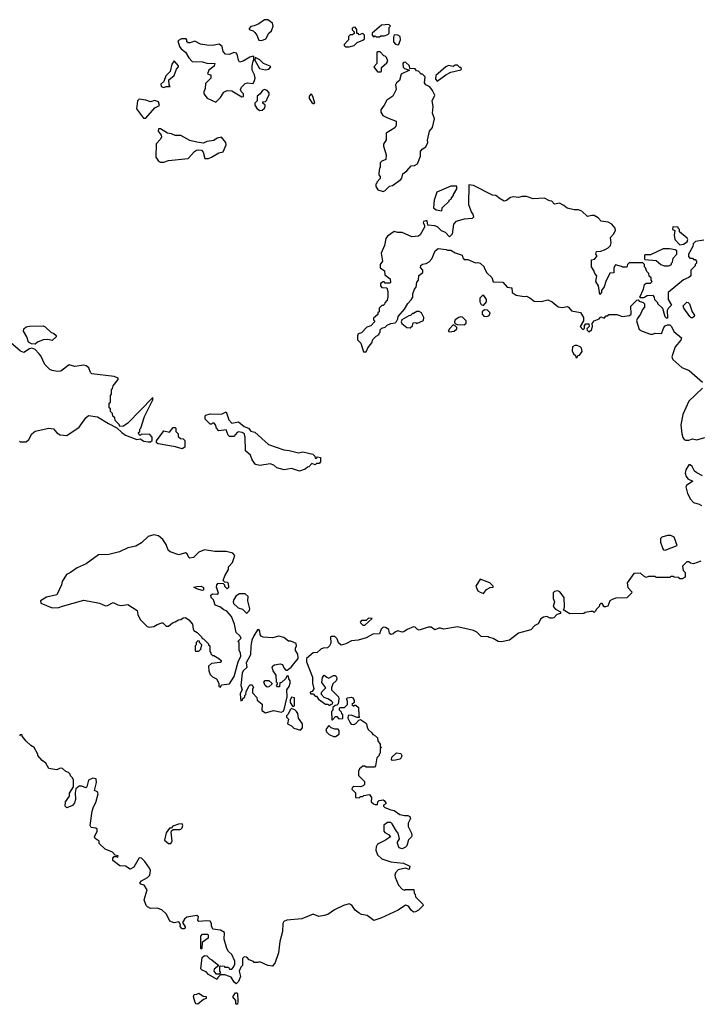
# Model space of a CAD drawing. Extents: x 2106670 to 2323771, y 35271 to 224896.
# Tile 184 of 256: x 2239177 to 2245196, y 86110 to 94833. Entities that reach past the tile are written whole.
import ezdxf

# ---------------------------------------------------------------- set-up
doc = ezdxf.new("R2010")
doc.units = 0

msp = doc.modelspace()

# ---------------------------------------------------------------- linework, layer by layer
at = {"layer": '0CON20XD'}
for points in [[(2241315, 94647.8), (2241335, 94654.4), (2241357.5, 94665), (2241385, 94712.5), (2241406.7, 94735), (2241423.3, 94775), (2241415, 94802.5), (2241375, 94833.3), (2241345, 94833.3), (2241293.6, 94796.4), (2241255, 94777.5), (2241225, 94772.5), (2241210, 94755), (2241210, 94745), (2241245, 94733.3), (2241259.1, 94719.1), (2241277.5, 94695), (2241295, 94651.4), (2241315, 94647.8)], [(2242095, 94592.5), (2242140, 94605), (2242165, 94632.5), (2242217, 94653), (2242230, 94665), (2242230, 94695), (2242215, 94710), (2242185, 94700), (2242175, 94710), (2242161.7, 94711.7), (2242162.5, 94745), (2242148, 94768), (2242130, 94765), (2242122.5, 94755), (2242123, 94743), (2242140, 94725), (2242138.3, 94711.7), (2242125, 94700), (2242105, 94700), (2242090, 94685), (2242090, 94655), (2242050, 94615), (2242050, 94605), (2242063.3, 94593.3), (2242095, 94592.5)], [(2242365, 94680), (2242375, 94690), (2242405, 94690), (2242437, 94703), (2242450, 94715), (2242450, 94765), (2242460, 94775), (2242445, 94790), (2242380, 94785), (2242300, 94715), (2242300, 94695), (2242311.7, 94681.7), (2242325, 94690), (2242335, 94680), (2242365, 94680)], [(2240915, 94102.5), (2240956.4, 94143.6), (2240985, 94190), (2241013.6, 94206.4), (2241055, 94203.3), (2241145, 94150), (2241158.3, 94151.7), (2241160, 94175), (2241140, 94195), (2241132.5, 94215), (2241140, 94235), (2241173, 94267), (2241195, 94272.5), (2241245, 94267.5), (2241258, 94295), (2241262, 94315), (2241258, 94345), (2241236.2, 94385), (2241236.7, 94425), (2241243.6, 94466.4), (2241250, 94475), (2241250, 94505), (2241245, 94510), (2241215, 94500), (2241155, 94466.7), (2241125, 94457.5), (2241113.6, 94473.6), (2241106.7, 94515), (2241095.9, 94535.9), (2241075, 94543.3), (2241036.4, 94523.6), (2240999.3, 94529.3), (2240980.5, 94550.5), (2240971.2, 94595), (2240945, 94616), (2240885, 94603.3), (2240835, 94606.2), (2240777.7, 94617.7), (2240727.5, 94642.5), (2240685, 94627.5), (2240668.3, 94628.3), (2240658.3, 94638.3), (2240657.5, 94655), (2240650, 94665), (2240610, 94665), (2240577.5, 94645), (2240593.3, 94595), (2240607.5, 94575), (2240646.7, 94545), (2240674.2, 94494.2), (2240703.9, 94463.9), (2240795, 94461.2), (2240835, 94447.5), (2240906.2, 94446.2), (2240899.5, 94420.5), (2240851.2, 94385), (2240840, 94355), (2240855, 94347.5), (2240870, 94345), (2240870, 94315), (2240823, 94267), (2240820, 94225), (2240807.5, 94195), (2240807, 94177), (2240837, 94137), (2240915, 94102.5)], [(2242525, 94611.2), (2242535, 94617.5), (2242551.2, 94655), (2242547.5, 94685), (2242525, 94697.5), (2242495, 94700), (2242487.5, 94675), (2242488.3, 94638.3), (2242505, 94617.5), (2242525, 94611.2)], [(2241355, 94390), (2241385, 94394.3), (2241400, 94415), (2241395, 94422.5), (2241336.4, 94446.4), (2241305, 94477.5), (2241261.7, 94498.3), (2241260, 94475), (2241302.3, 94402.3), (2241355, 94390)], [(2242375, 94370), (2242380, 94375), (2242381.7, 94408.3), (2242429.3, 94450.7), (2242436.7, 94465), (2242427, 94497), (2242415, 94510), (2242401.7, 94511.7), (2242368.3, 94548.3), (2242345, 94550), (2242340, 94545), (2242340, 94445), (2242312.5, 94415), (2242345, 94372.5), (2242375, 94370)], [(2240455, 94232.5), (2240475, 94240), (2240508.3, 94241.7), (2240500, 94255), (2240498.3, 94301.7), (2240545, 94340), (2240566.4, 94393.6), (2240582.5, 94415), (2240582.5, 94425), (2240545, 94467.5), (2240525, 94440), (2240510, 94375), (2240472.5, 94335), (2240452.5, 94285), (2240428.3, 94261.7), (2240430.7, 94240.7), (2240455, 94232.5)], [(2242395, 93312.5), (2242415, 93320), (2242453, 93357), (2242480, 93365), (2242553, 93417), (2242561.7, 93428.3), (2242571.7, 93468.3), (2242606.4, 93493.6), (2242645, 93540), (2242675, 93542.5), (2242700, 93555), (2242727, 93623), (2242727.5, 93665), (2242742.5, 93685), (2242773, 93707), (2242792.5, 93745), (2242790, 93765), (2242806.2, 93845), (2242831.7, 93878.3), (2242850, 93955), (2242833.9, 94003.9), (2242840, 94065), (2242830, 94115), (2242852.5, 94165), (2242832.5, 94205), (2242809.3, 94239.3), (2242775, 94257.5), (2242763, 94273), (2242768.3, 94328.3), (2242745, 94350), (2242731.7, 94351.7), (2242708.3, 94378.3), (2242691.7, 94381.7), (2242678.3, 94398.3), (2242631.7, 94401.7), (2242630, 94425), (2242593.9, 94456.1), (2242576.4, 94453.6), (2242570, 94445), (2242573.9, 94413.9), (2242585, 94400), (2242630, 94385), (2242555, 94350), (2242540, 94295), (2242513.3, 94275), (2242506.7, 94255), (2242510, 94215), (2242482.5, 94155), (2242428.3, 94121.7), (2242406.2, 94075), (2242376.7, 94035), (2242376.7, 94015), (2242392.5, 93985), (2242433.3, 93963.3), (2242510, 93935), (2242512.5, 93895), (2242500, 93875), (2242421.7, 93828.3), (2242421.7, 93768.3), (2242398.3, 93731.7), (2242398.3, 93711.7), (2242422.5, 93635), (2242420, 93595), (2242385, 93580), (2242370, 93565), (2242370, 93525), (2242363, 93517), (2242357.5, 93475), (2242358.3, 93458.3), (2242370, 93445), (2242370, 93425), (2242340, 93395), (2242340, 93385), (2242330, 93375), (2242330, 93355), (2242350, 93325), (2242395, 93312.5)], [(2242875, 94290), (2242950, 94345), (2242995, 94367.5), (2243085, 94390), (2243090, 94395), (2243085, 94410), (2243075, 94410), (2243055, 94430), (2243035, 94430), (2243015, 94420), (2242975, 94427.5), (2242950, 94415), (2242861.7, 94338.3), (2242860, 94305), (2242875, 94290)], [(2241305, 94030), (2241325, 94032.5), (2241345, 94050), (2241350, 94065), (2241350, 94075), (2241330, 94095), (2241330, 94105), (2241355, 94110), (2241365, 94120), (2241367.5, 94135), (2241387, 94167), (2241386.4, 94186.4), (2241367.5, 94205), (2241345, 94213.8), (2241326.7, 94205), (2241307.5, 94175), (2241280, 94155), (2241280, 94115), (2241260, 94095), (2241260, 94075), (2241280, 94045), (2241305, 94030)], [(2240295, 93962), (2240375, 94053.8), (2240416.4, 94073.6), (2240405, 94106.7), (2240375, 94116.2), (2240335, 94106), (2240295, 94120), (2240235, 94130), (2240220, 94115), (2240212.5, 94045), (2240272, 93962), (2240295, 93962)], [(2241785, 94090), (2241790, 94095), (2241777.5, 94145), (2241765, 94170), (2241755, 94172.5), (2241741.2, 94155), (2241741.2, 94135), (2241765, 94100), (2241775, 94090), (2241785, 94090)], [(2240455, 93572.5), (2240495, 93586.7), (2240670, 93605), (2240725.9, 93664.1), (2240744.1, 93675.9), (2240765, 93680), (2240786.1, 93676.1), (2240800.7, 93660.7), (2240817.5, 93605), (2240850, 93605), (2240875.9, 93614.1), (2240940, 93655), (2240977.7, 93662.3), (2241005.6, 93724.4), (2241002, 93745), (2240965, 93791.2), (2240925, 93783.3), (2240895, 93763.8), (2240835, 93753.8), (2240805, 93740), (2240745, 93749.2), (2240683, 93763), (2240605, 93807.5), (2240555, 93806.2), (2240522.3, 93822.3), (2240485, 93829.2), (2240425, 93866.7), (2240405, 93867.5), (2240403.8, 93845), (2240431.2, 93811.2), (2240433.8, 93795), (2240423.8, 93775), (2240386.2, 93733.8), (2240383.3, 93615), (2240405, 93580), (2240425, 93572.5), (2240455, 93572.5)], [(2243365, 93278), (2243196.7, 93365), (2243155, 93370), (2243152.5, 93195), (2243180, 93125), (2243191.7, 93111.7), (2243197, 93083), (2243185, 93072.5), (2243115, 93067.5), (2243040, 93045), (2243018.3, 93021.7), (2243007, 92933), (2242985, 92910), (2242948.3, 92948.3), (2242911.7, 92961.7), (2242878.3, 92998.3), (2242855, 93007.5), (2242791.7, 93011.7), (2242785, 93050), (2242775, 93052.5), (2242752.5, 93045), (2242750, 93035), (2242761.7, 93011.7), (2242762.5, 92995), (2242725, 92927.5), (2242710, 92915), (2242650.7, 92910.7), (2242565, 92946.7), (2242525, 92947.5), (2242495, 92956.7), (2242433.6, 92916.4), (2242420, 92895), (2242407, 92833), (2242377.5, 92765), (2242390, 92695), (2242370, 92665), (2242370, 92635), (2242408.3, 92608.3), (2242411.7, 92571.7), (2242458.3, 92538.3), (2242460, 92505), (2242455, 92500), (2242415, 92500), (2242405, 92510), (2242395, 92510), (2242373.3, 92495), (2242373.8, 92475), (2242385, 92460), (2242428.3, 92458.3), (2242436.7, 92425), (2242436.7, 92375), (2242431.7, 92348.3), (2242410, 92325), (2242408.3, 92311.7), (2242395, 92300), (2242385, 92300), (2242361.7, 92278.3), (2242360, 92245), (2242350, 92235), (2242348.3, 92221.7), (2242311.7, 92188.3), (2242310, 92175), (2242320, 92165), (2242320, 92155), (2242288.3, 92121.7), (2242250.7, 92109.3), (2242205, 92060), (2242175, 92050), (2242168.3, 92031.7), (2242168.3, 91998.3), (2242197, 91967), (2242221.7, 91891.7), (2242245, 91890), (2242260, 91925), (2242295, 91970), (2242305, 92000), (2242335, 92030), (2242360, 92045), (2242360, 92055), (2242370, 92065), (2242370, 92085), (2242385, 92100), (2242415, 92110), (2242433, 92127), (2242465, 92142.5), (2242501.7, 92148.3), (2242515, 92160), (2242527, 92183), (2242530, 92205), (2242585, 92270), (2242615, 92320), (2242645, 92350), (2242660, 92375), (2242660, 92405), (2242672.5, 92445), (2242687.5, 92465), (2242693, 92507), (2242710, 92525), (2242713, 92567), (2242747, 92593), (2242747.5, 92615), (2242728.3, 92638.3), (2242730, 92655), (2242745, 92667.5), (2242776.4, 92673.6), (2242805, 92687.5), (2242827.5, 92715), (2242857.5, 92785), (2242883, 92807), (2242955, 92797.5), (2242965, 92790), (2242995, 92790), (2243035, 92766.7), (2243097, 92747), (2243103, 92723), (2243115, 92710), (2243145, 92710), (2243215, 92680), (2243235, 92683.3), (2243255, 92676.7), (2243290, 92645), (2243290, 92635), (2243315, 92590), (2243358.3, 92548.3), (2243371.7, 92511.7), (2243455, 92507.5), (2243493.8, 92463.8), (2243535, 92457.5), (2243540, 92415), (2243575, 92392.5), (2243645, 92380), (2243665, 92382.5), (2243695, 92370), (2243735, 92340), (2243795, 92337.5), (2243855, 92352.5), (2243893.6, 92333.6), (2243945, 92290), (2243985, 92282.5), (2244025, 92292.5), (2244036.4, 92286.4), (2244063, 92253), (2244145, 92240), (2244170, 92195), (2244170, 92165), (2244140, 92115), (2244165, 92090), (2244178.3, 92101.7), (2244180, 92125), (2244191.7, 92138.3), (2244218.3, 92138.3), (2244220, 92115), (2244200, 92095), (2244201.7, 92081.7), (2244215, 92070), (2244225, 92070), (2244240, 92085), (2244250, 92115), (2244248.3, 92141.7), (2244263.6, 92166.4), (2244308.3, 92181.7), (2244325, 92200), (2244355, 92190), (2244371.7, 92208.3), (2244385, 92210), (2244395, 92220), (2244465, 92220), (2244515, 92202.5), (2244578.8, 92211.2), (2244592.5, 92225), (2244590, 92295), (2244641.7, 92348.3), (2244655, 92350), (2244665, 92340), (2244698.3, 92328.3), (2244710, 92315), (2244710, 92285), (2244693, 92267), (2244676.1, 92223.9), (2244646.4, 92183.6), (2244640, 92165), (2244665, 92090), (2244690, 92075), (2244765, 92047.5), (2244785, 92047.5), (2244805, 92057.5), (2244855, 92052.5), (2244865, 92060), (2244883, 92107), (2244895, 92120), (2244915, 92130), (2244935, 92130), (2244950, 92115), (2244970.7, 92070.7), (2245037.5, 92015), (2245032.5, 91995), (2244983.3, 91935), (2244953.8, 91845), (2244961.9, 91821.9), (2245041.7, 91751.7), (2245106.1, 91726.1), (2245225, 91622.5)], [(2242915, 93140), (2242920, 93165), (2242980, 93225), (2242980, 93235), (2243000, 93245), (2243000, 93255), (2243020, 93275), (2243020, 93285), (2243050, 93335), (2243048.3, 93358.3), (2242995, 93357.5), (2242872.5, 93305), (2242847.5, 93235), (2242842.5, 93165), (2242865, 93147.5), (2242915, 93140)], [(2245235, 92880), (2245163, 92867), (2245143, 92847), (2245137.5, 92825), (2245100, 92755), (2245100, 92735), (2245111.7, 92721.7), (2245135, 92720), (2245145, 92710), (2245158.3, 92708.3), (2245170, 92695), (2245170, 92675), (2245160, 92665), (2245158.3, 92651.7), (2245120, 92615), (2245120, 92565), (2245105, 92550), (2245055, 92530), (2244920, 92415), (2244920, 92355), (2244950, 92305), (2244920, 92275), (2244913, 92257), (2244915, 92190), (2244905, 92190), (2244895, 92200), (2244872.5, 92275), (2244830, 92315), (2244830, 92325), (2244801.7, 92351.7), (2244800, 92375), (2244788.3, 92388.3), (2244735, 92387.5), (2244705, 92370), (2244675, 92370), (2244670, 92375), (2244702.5, 92445), (2244711.7, 92488.3), (2244725, 92500), (2244765, 92500), (2244780, 92515), (2244770, 92525), (2244770, 92545), (2244751.7, 92561.7), (2244750, 92585), (2244731.7, 92601.7), (2244720, 92635), (2244710, 92645), (2244710, 92665), (2244695, 92680), (2244575, 92680), (2244560, 92665), (2244555, 92640), (2244515, 92640), (2244507, 92647), (2244455, 92660), (2244440, 92635), (2244438.3, 92591.7), (2244403, 92587), (2244367.5, 92515), (2244353.6, 92466.4), (2244330, 92435), (2244330, 92415), (2244315, 92400), (2244302.5, 92475), (2244280, 92515), (2244290, 92565), (2244270, 92585), (2244261.7, 92611.7), (2244240, 92645), (2244240, 92705), (2244268.3, 92711.7), (2244290, 92735), (2244290, 92745), (2244280, 92755), (2244285, 92780), (2244325, 92782.5), (2244355.9, 92794.1), (2244388.3, 92811.7), (2244408.3, 92831.7), (2244416.7, 92855), (2244408.8, 92905), (2244437.7, 92932.3), (2244454.2, 92965), (2244451.2, 92985), (2244421.7, 93021.7), (2244389.3, 93039.3), (2244328.3, 93048.3), (2244299.3, 93079.3), (2244265, 93097.5), (2244245, 93100), (2244205, 93090), (2244155, 93137.5), (2244125, 93147.5), (2244088.3, 93148.3), (2244025, 93162.5), (2243995, 93187.5), (2243957, 93207), (2243915, 93200), (2243890, 93225), (2243868.3, 93228.3), (2243825, 93252.5), (2243725, 93247.5), (2243665, 93267.5), (2243627, 93267), (2243595, 93257.5), (2243555, 93262.5), (2243525, 93257.5), (2243488.3, 93231.7), (2243467, 93227), (2243432.5, 93245), (2243395, 93276.7), (2243365, 93278)], [(2245025, 92837.5), (2245055, 92843.3), (2245087.5, 92865), (2245093.3, 92885), (2245088.3, 92898.3), (2245020, 92955), (2245020, 92975), (2245010, 92985), (2245010, 92995), (2244961.7, 92998.3), (2244960, 92975), (2244980, 92965), (2244972.5, 92925), (2244980, 92885), (2245025, 92837.5)], [(2244925, 92652.5), (2244950, 92665), (2244950, 92675), (2244960, 92685), (2244965, 92720), (2244997.5, 92755), (2244997.5, 92785), (2244983.9, 92793.9), (2244933.3, 92803.3), (2244875, 92803.8), (2244765, 92750), (2244715, 92750), (2244710, 92745), (2244710, 92715), (2244715, 92710), (2244815, 92700), (2244855, 92663.3), (2244885, 92653.3), (2244925, 92652.5)], [(2243285, 92300), (2243310, 92335), (2243310, 92355), (2243288.3, 92388.3), (2243275, 92390), (2243252.5, 92365), (2243252.5, 92335), (2243265, 92310), (2243285, 92300)], [(2245135, 92192.5), (2245125, 92192.5), (2245112.5, 92205), (2245058.3, 92278.3), (2245053, 92297), (2245085, 92330), (2245098.3, 92328.3), (2245110, 92315), (2245132.5, 92245), (2245152.5, 92215), (2245150, 92205), (2245135, 92192.5)], [(2242635, 92103.3), (2242655, 92120), (2242661.7, 92148.3), (2242685, 92150), (2242695, 92142.5), (2242753, 92167), (2242756.2, 92195), (2242735, 92237.5), (2242715, 92247.5), (2242693, 92247), (2242665, 92230), (2242655, 92230), (2242638.3, 92211.7), (2242625, 92210), (2242562.5, 92175), (2242556.7, 92155), (2242562.3, 92142.3), (2242605, 92107.5), (2242635, 92103.3)], [(2243315, 92202.5), (2243336.4, 92213.6), (2243342.5, 92235), (2243320.5, 92260.5), (2243295, 92263.8), (2243273.3, 92245), (2243272.5, 92225), (2243286.4, 92206.4), (2243315, 92202.5)], [(2239315, 91960), (2239280.7, 91960.7), (2239255, 91977.5), (2239241.2, 92025), (2239212, 92075), (2239214, 92095), (2239235, 92112), (2239265, 92118.6), (2239385, 92120), (2239403.6, 92113.6), (2239455, 92062.5), (2239477, 92057), (2239500, 92035), (2239500, 92025), (2239465, 91992.5), (2239425, 91998.8), (2239385, 91996.2), (2239335, 91976.2), (2239315, 91960)], [(2242985, 92067.5), (2243025, 92072.5), (2243047.5, 92095), (2243047.5, 92105), (2243038.3, 92118.3), (2243015, 92130), (2242982.5, 92095), (2242972.5, 92075), (2242985, 92067.5)], [(2243115, 92130), (2243130, 92145), (2243130, 92165), (2243097.7, 92197.7), (2243085, 92201.2), (2243065, 92196.2), (2243033.8, 92175), (2243027.5, 92155), (2243031.7, 92141.7), (2243052.5, 92132.5), (2243115, 92130)], [(2239175, 91100), (2239185, 91092.5), (2239235, 91094), (2239258, 91115), (2239285.4, 91164.6), (2239315, 91188.1), (2239435, 91215.8), (2239475, 91207.1), (2239505, 91174.2), (2239535, 91156), (2239595, 91150), (2239705, 91222.5), (2239762.7, 91307.3), (2239787, 91327), (2239866.1, 91316.1), (2239962.5, 91255), (2240038.3, 91218.3), (2240081.2, 91175), (2240115, 91152.5), (2240213.6, 91113.6), (2240245, 91120), (2240275, 91098.8), (2240315.9, 91094.1), (2240336.7, 91093.3), (2240350, 91105), (2240350, 91135), (2240328.3, 91158.3), (2240255, 91160), (2240245, 91150), (2240231.7, 91161.7), (2240230, 91175), (2240240, 91185), (2240240, 91205), (2240250, 91215), (2240283, 91317), (2240357.5, 91465), (2240357.5, 91487.5), (2240135, 91257.5), (2240095, 91232.5), (2240065, 91230), (2240058.3, 91248.3), (2240021.7, 91281.7), (2240020, 91305), (2240001.7, 91321.7), (2240000, 91345), (2239981.7, 91361.7), (2239980, 91385), (2239970, 91395), (2239970, 91435), (2239980, 91445), (2239980, 91505), (2239990, 91515), (2239990, 91555), (2240000, 91565), (2240005, 91590), (2240050, 91645), (2240048.3, 91658.3), (2240015, 91672.5), (2239815, 91696.7), (2239805, 91706.7), (2239788.3, 91748.3), (2239765, 91767.8), (2239745, 91773.1), (2239665, 91760), (2239615, 91776), (2239540.8, 91719.2), (2239513, 91717), (2239464.6, 91724.6), (2239445, 91734.2), (2239398.3, 91778.3), (2239364.2, 91854.2), (2239346, 91875), (2239315, 91910), (2239285, 91922.5), (2239265, 91917.5), (2239215, 91884.2), (2239185, 91895.6), (2239099.1, 91969.1)], [(2244115, 91840), (2244121.7, 91858.3), (2244135, 91860), (2244160, 91895), (2244151.7, 91921.7), (2244140, 91935), (2244115, 91947.5), (2244095, 91947.5), (2244072.5, 91935), (2244070.7, 91900.7), (2244083, 91873), (2244098.3, 91858.3), (2244101.7, 91841.7), (2244115, 91840)], [(2245225, 91567.5), (2245103.3, 91455), (2245050, 91335), (2245033.3, 91245), (2245041.2, 91165), (2245051.7, 91131.7), (2245063.6, 91113.6), (2245075, 91107.5), (2245105, 91107.5), (2245135, 91120), (2245175, 91112), (2245245, 91132.5)], [(2241655, 90833.8), (2241585, 90856.2), (2241520, 90845), (2241455, 90864.3), (2241427.5, 90887.5), (2241395, 90898.6), (2241304.4, 90884.4), (2241265, 90893.3), (2241235, 90932.5), (2241221.2, 90975), (2241176, 91015), (2241173.6, 91133.6), (2241166.4, 91166.4), (2241147, 91177), (2241115, 91182.5), (2241103.6, 91176.4), (2241075, 91140), (2241035, 91140), (2241023.3, 91153.3), (2241005, 91200), (2240941.7, 91191.7), (2240920, 91215), (2240910, 91245), (2240898.3, 91258.3), (2240885, 91260), (2240875, 91250), (2240865, 91250), (2240820, 91295), (2240820, 91325), (2240825, 91330), (2240865, 91342.5), (2240963, 91337), (2241005, 91360), (2241028.3, 91288.3), (2241055, 91260), (2241115, 91270), (2241165, 91230), (2241202.5, 91215), (2241225, 91187.5), (2241258.3, 91178.3), (2241380.5, 91070.5), (2241515, 91022), (2241565, 91015.7), (2241645, 90996.7), (2241685, 91003.3), (2241735, 90993.3), (2241773, 90983), (2241790, 90965), (2241795, 90950), (2241805, 90950), (2241815, 90960), (2241840, 90955), (2241840, 90915), (2241828.3, 90901.7), (2241805, 90900), (2241795, 90890), (2241765, 90900), (2241738.3, 90871.7), (2241725, 90870), (2241705, 90850), (2241655, 90833.8)], [(2240615, 91032.5), (2240558.3, 91048.3), (2240402.5, 91075), (2240387.5, 91085), (2240388.3, 91101.7), (2240455, 91190), (2240505, 91180), (2240535, 91220), (2240555, 91220), (2240560, 91215), (2240560, 91185), (2240580, 91165), (2240581.7, 91141.7), (2240601.7, 91121.7), (2240625, 91120), (2240640, 91105), (2240640, 91045), (2240615, 91032.5)], [(2245225, 90792.5), (2245175, 90820), (2245153.6, 90833.6), (2245132.5, 90875), (2245115, 90890), (2245105, 90890), (2245077.5, 90845), (2245072.5, 90815), (2245080, 90785), (2245096, 90766), (2245140, 90745), (2245082.5, 90705), (2245077.5, 90695), (2245092.5, 90635), (2245117.5, 90585), (2245145, 90556.7), (2245195, 90542.2), (2245215, 90530)], [(2240955, 88920), (2240965, 88940), (2241035, 88950), (2241075.9, 89014.1), (2241113.3, 89145), (2241136.7, 89195), (2241132.5, 89225), (2241120, 89245), (2241120, 89315), (2241110, 89325), (2241137.5, 89355), (2241127.5, 89375), (2241093.2, 89403.2), (2241079.3, 89479.3), (2241052.5, 89545), (2241012.3, 89592.3), (2240984.3, 89604.3), (2240950.7, 89630.7), (2240907, 89647), (2240893.6, 89693.6), (2240873.3, 89715), (2240870, 89735), (2240883.6, 89746.4), (2240925, 89742.5), (2240938.3, 89751.7), (2240920, 89805), (2240923, 89827), (2240935, 89840), (2240978.3, 89838.3), (2240990, 89825), (2240990, 89815), (2241015, 89790), (2241030, 89805), (2241027, 89837), (2241018.3, 89848.3), (2240995, 89850), (2240980, 89865), (2240992.5, 89905), (2241026.4, 89963.6), (2241027.5, 89985), (2241061.2, 90025), (2241083.3, 90085), (2241065, 90106.2), (2241005, 90123.1), (2240905, 90121.8), (2240815, 90135.6), (2240765, 90115.7), (2240715, 90068.8), (2240685, 90061.2), (2240675, 90067.5), (2240660.5, 90100.5), (2240645, 90110), (2240585, 90093.3), (2240509.2, 90119.2), (2240493.1, 90133.1), (2240475.5, 90185), (2240445, 90227.1), (2240405, 90261.4), (2240365, 90270.8), (2240315, 90253.8), (2240255, 90198.8), (2240205, 90168), (2240135, 90153.8), (2240060.9, 90119.1), (2239965, 90094), (2239875, 90093.3), (2239765, 90012.5), (2239685, 89976), (2239627.5, 89935), (2239592.3, 89917.7), (2239554.1, 89855.9), (2239546.7, 89825), (2239505, 89737.5), (2239415, 89716.7), (2239360, 89685), (2239365, 89662.5), (2239465, 89624), (2239525, 89625.7), (2239555, 89637.5), (2239745, 89689.4), (2239885, 89663.8), (2239938.3, 89641.7), (2239955, 89643.8), (2240005, 89670), (2240045, 89650), (2240075, 89643.8), (2240135, 89652.5), (2240218.3, 89598.3), (2240223, 89563), (2240245, 89520), (2240305, 89457.5), (2240325, 89450), (2240365, 89456.2), (2240395, 89475.8), (2240435, 89490), (2240445, 89490), (2240475, 89460), (2240495, 89460), (2240530, 89490), (2240555, 89497.5), (2240583.3, 89516.7), (2240605, 89520), (2240625, 89533.8), (2240645, 89536), (2240676.2, 89515), (2240708.3, 89478.3), (2240713.6, 89433.6), (2240720.7, 89420.7), (2240747.5, 89405), (2240787.5, 89365), (2240791.7, 89351.7), (2240805, 89347.5), (2240850, 89305), (2240850, 89295), (2240860, 89285), (2240860, 89235), (2240870, 89225), (2240870, 89215), (2240885, 89200), (2240895, 89200), (2240940, 89175), (2240960, 89155), (2240960, 89145), (2240951.7, 89138.3), (2240875, 89130), (2240850, 89105), (2240852.5, 89065), (2240863, 89033), (2240885, 89010), (2240920, 88995), (2240940, 88955), (2240940, 88925), (2240955, 88920)], [(2244895, 90132.5), (2245000, 90175), (2244975, 90247.5), (2244945, 90262.5), (2244915, 90263.3), (2244865, 90247.5), (2244853.9, 90236.1), (2244853.3, 90205), (2244872.5, 90145), (2244880, 90135), (2244895, 90132.5)], [(2245210, 90035), (2245145, 90012.5), (2245118.3, 90018.3), (2245105, 90030), (2245085, 90030), (2245048.3, 89991.7), (2245053, 89953), (2245070, 89935), (2245070, 89895), (2245045, 89880), (2245025, 89880), (2245015, 89890), (2244973, 89893), (2244965, 89900), (2244945, 89900), (2244935, 89890), (2244815, 89890), (2244805, 89900), (2244745, 89900), (2244725, 89892.5), (2244705, 89902.5), (2244675, 89930), (2244615, 89926.7), (2244556.7, 89845), (2244563.9, 89803.9), (2244600, 89765), (2244596.4, 89753.6), (2244555, 89710), (2244457, 89707), (2244424.1, 89695.9), (2244403.3, 89685), (2244385, 89637.5), (2244365, 89630), (2244355, 89630), (2244335, 89660), (2244325, 89660), (2244311.7, 89648.3), (2244310, 89635), (2244281.7, 89608.3), (2244278.3, 89591.7), (2244265, 89580), (2244255, 89590), (2244235, 89590), (2244185, 89580), (2244175, 89572.5), (2244048.3, 89568.3), (2243990, 89605), (2244000, 89615), (2244002.5, 89635), (2244000, 89715), (2243960, 89765), (2243943, 89773), (2243915, 89767.5), (2243902.5, 89755), (2243903.3, 89705), (2243912.5, 89675), (2243902.5, 89635), (2243921.7, 89611.7), (2243968.3, 89588.3), (2243966.4, 89573.6), (2243935, 89562.5), (2243906.4, 89533.6), (2243895, 89530), (2243875, 89530), (2243846.1, 89546.1), (2243815, 89540), (2243792.5, 89525), (2243768.3, 89481.7), (2243740, 89465), (2243705, 89427.5), (2243595, 89396.7), (2243515, 89337.5), (2243445, 89320), (2243415, 89323.3), (2243371.7, 89351.7), (2243335, 89360), (2243327, 89367), (2243265, 89367.5), (2243225, 89407.5), (2243195, 89422.5), (2243055, 89453.3), (2242935, 89432.5), (2242905, 89442.5), (2242888.3, 89441.7), (2242855, 89427.5), (2242821.7, 89451.7), (2242795, 89452.5), (2242715, 89426.2), (2242701.2, 89431.2), (2242680.7, 89450.7), (2242665, 89453.3), (2242609.3, 89430.7), (2242579.5, 89410.5)], [(2243285, 89750), (2243312.5, 89785), (2243345, 89802.5), (2243370, 89805), (2243370, 89815), (2243340, 89845), (2243255, 89877.5), (2243217.5, 89815), (2243234.5, 89774.5), (2243255, 89760), (2243285, 89750)], [(2240793, 89777), (2240745, 89790), (2240720, 89805), (2240747, 89813), (2240785, 89813.8), (2240803.6, 89803.6), (2240805, 89780), (2240793, 89777)], [(2241185, 89576.7), (2241195, 89580), (2241208, 89595), (2241214, 89615), (2241197.5, 89685), (2241201.7, 89721.7), (2241175, 89747.5), (2241125, 89746.7), (2241095, 89727.5), (2241073.8, 89695), (2241066.2, 89675), (2241070.5, 89660.5), (2241113, 89623), (2241150, 89610), (2241185, 89576.7)], [(2242235, 89470), (2242298.3, 89528.3), (2242265, 89530), (2242245, 89510), (2242205, 89510), (2242193, 89497), (2242195, 89490), (2242215, 89470), (2242235, 89470)], [(2242579.5, 89410.5), (2242565, 89406.7), (2242525, 89417.5), (2242505, 89410), (2242485, 89391.2), (2242465, 89386.7), (2242453.3, 89395), (2242445, 89430), (2242417, 89447), (2242395, 89450), (2242377.5, 89435), (2242365, 89393.3), (2242305, 89390), (2242245, 89357.5), (2242175, 89337.5), (2242115, 89330), (2242065, 89303.3), (2242025, 89292.5), (2242001.7, 89311.7), (2241988.3, 89348.3), (2241968.3, 89368.3), (2241935, 89370), (2241930, 89365), (2241931.7, 89308.3), (2241920, 89285), (2241901.7, 89268.3), (2241863.6, 89266.4), (2241845, 89257.5), (2241811.7, 89228.3), (2241775, 89222.5), (2241717.5, 89175), (2241717.5, 89145), (2241771.7, 89008.3), (2241771.2, 88955), (2241782.5, 88905), (2241768.3, 88881.7), (2241750, 88875), (2241751.7, 88861.7), (2241775, 88860), (2241795, 88840), (2241805, 88840), (2241823.6, 88813.6), (2241885, 88770), (2241905, 88770), (2241915, 88760), (2241925, 88760), (2241935, 88770), (2241948.3, 88771.7), (2241950, 88785), (2241940, 88795), (2241907, 88817), (2241875, 88827.5), (2241848.3, 88858.3), (2241851.7, 88878.3), (2241887.5, 88915), (2241852.3, 88962.3), (2241858.8, 89005), (2241875, 89027.5), (2241897, 89007), (2241915, 89000), (2241955, 89022.5), (2241971.7, 89021.7), (2241981.7, 89011.7), (2241986.7, 88995), (2241980, 88975), (2241949.3, 88950.7), (2241937.5, 88915), (2241940, 88895), (2242000, 88835), (2242002.5, 88815), (2241998.3, 88771.7), (2241985, 88760), (2241971.7, 88758.3), (2241951.7, 88738.3), (2241950, 88715), (2241940, 88705), (2241941.7, 88631.7), (2241948.3, 88631.7), (2241975, 88660), (2241985, 88660), (2242005, 88640), (2242038.3, 88641.7), (2242040, 88675), (2242030, 88685), (2242028.3, 88698.3), (2242010, 88715), (2242010, 88735), (2242015, 88740), (2242055, 88740), (2242080, 88765), (2242080, 88795), (2242070, 88815), (2242080, 88825), (2242115, 88830), (2242130, 88825), (2242130, 88815), (2242140, 88805), (2242140, 88785), (2242120, 88765), (2242135, 88750), (2242145, 88760), (2242155, 88760), (2242178.3, 88738.3), (2242180, 88665), (2242187.5, 88655), (2242185, 88650), (2242165, 88650), (2242113, 88673), (2242085, 88667.5), (2242082.5, 88645), (2242103, 88603), (2242113, 88593), (2242135, 88590), (2242155, 88597.5), (2242181.7, 88628.3), (2242195, 88632.5), (2242240, 88605), (2242250, 88595), (2242253.8, 88565), (2242264.2, 88544.2), (2242296.4, 88516.4), (2242305, 88500), (2242320, 88495), (2242345, 88470), (2242350, 88445), (2242370, 88415), (2242370, 88395), (2242380, 88385), (2242370, 88375), (2242370, 88335), (2242360, 88325), (2242360, 88315), (2242340, 88295), (2242327, 88223), (2242318.3, 88211.7), (2242245, 88210), (2242235, 88220), (2242215, 88220), (2242187.5, 88195), (2242177.5, 88175), (2242178.3, 88138.3), (2242230, 88085), (2242231.7, 88058.3), (2242220, 88045), (2242195, 88036.7), (2242135, 88040), (2242121.7, 88028.3), (2242120, 88015), (2242150, 87985), (2242151.7, 87941.7), (2242185, 87940), (2242195, 87950), (2242215, 87950), (2242225, 87960), (2242275, 87970), (2242291.7, 87941.7), (2242290, 87905), (2242310, 87885), (2242325, 87880), (2242345, 87880), (2242350, 87905), (2242360, 87915), (2242395, 87922.5), (2242406.4, 87916.4), (2242420, 87895), (2242420, 87885), (2242400, 87875), (2242400, 87865), (2242410, 87855), (2242463, 87833), (2242495, 87827.5), (2242543, 87793), (2242585, 87782.5), (2242615, 87782.5), (2242633, 87773), (2242637.5, 87755), (2242617.5, 87715), (2242617.5, 87685), (2242647.5, 87625), (2242650, 87605), (2242646.4, 87593.6), (2242621.7, 87568.3), (2242606.7, 87515), (2242595, 87502.5), (2242565, 87487.5), (2242537.5, 87495), (2242522.5, 87535), (2242523, 87547), (2242540, 87575), (2242530, 87625), (2242513, 87643), (2242475, 87710), (2242465, 87720), (2242435, 87720), (2242403, 87697), (2242402.5, 87645), (2242410.7, 87630.7), (2242443, 87613), (2242460, 87595), (2242416.1, 87563.9), (2242345, 87527.5), (2242333.6, 87506.4), (2242331.2, 87475), (2242346, 87435), (2242385, 87398.6), (2242465, 87372), (2242575, 87361.2), (2242632.5, 87335), (2242627, 87303), (2242595, 87316.7), (2242527.7, 87302.3), (2242506.7, 87275), (2242500, 87255), (2242502.5, 87235), (2242532.5, 87165), (2242565, 87130), (2242585, 87122.5), (2242595, 87127.5), (2242668.3, 87128.3), (2242670, 87095), (2242680, 87085), (2242681.7, 87061.7), (2242748.3, 86998.3), (2242750, 86985), (2242710, 86945), (2242681.7, 86928.3), (2242665, 86927.5), (2242644.1, 86944.1), (2242619.3, 86979.3), (2242595, 86987.5), (2242530, 86945), (2242375, 86872.5), (2242315, 86852.5), (2242255.9, 86895.9), (2242205, 86906.2), (2242185, 86916.2), (2242148.8, 86945), (2242118.3, 86988.3), (2242095, 87000), (2242044.1, 86985.9), (2241965, 86946.7), (2241907.5, 86905), (2241874.2, 86895.8), (2241825, 86887.5), (2241775, 86910), (2241675, 86867.5), (2241543.6, 86856.4), (2241517.5, 86845), (2241506.2, 86825), (2241503.8, 86755), (2241481.2, 86665), (2241470, 86565), (2241439.5, 86480.5), (2241415, 86447.5), (2241375, 86452.5), (2241305, 86487.5), (2241285, 86480), (2241255, 86480), (2241248.3, 86488.3), (2241210, 86505), (2241188.3, 86528.3), (2241165, 86530), (2241150, 86515), (2241150, 86455), (2241135, 86440), (2241120, 86405), (2241132.5, 86355), (2241115, 86312.5), (2241095, 86292.5), (2241077, 86307), (2241049.3, 86349.3), (2241035, 86357.5), (2240995, 86370), (2240955, 86370), (2240931.7, 86348.3), (2240925, 86330), (2240850, 86375), (2240828.3, 86398.3), (2240791.7, 86411.7), (2240780, 86425), (2240792.5, 86525), (2240815, 86542.5), (2240835, 86540), (2240861.7, 86511.7), (2240880, 86505), (2240940, 86455), (2240898.3, 86421.7), (2240897.5, 86405), (2240915, 86380), (2240945, 86380), (2240958.3, 86391.7), (2240950, 86405), (2240950, 86445), (2240955, 86450), (2240987, 86447), (2240995, 86440), (2241025, 86440), (2241035, 86420), (2241055, 86420), (2241071.7, 86438.3), (2241082.5, 86465), (2241081.7, 86491.7), (2241055, 86550), (2241027, 86577), (2241012.5, 86605), (2240988.3, 86688.3), (2240990, 86745), (2240955, 86766.7), (2240887, 86777), (2240876.7, 86805), (2240876.4, 86826.4), (2240865, 86846.7), (2240835, 86850), (2240763, 86843), (2240753.3, 86855), (2240760, 86885), (2240745, 86898), (2240658, 86882), (2240636.1, 86863.9), (2240620, 86835), (2240642.5, 86795), (2240642.5, 86785), (2240635, 86777.5), (2240615, 86780), (2240598.3, 86798.3), (2240600, 86815), (2240585, 86840), (2240545, 86832.5), (2240507, 86847), (2240478.3, 86908.3), (2240435, 86946.7), (2240395, 86962.5), (2240335, 86957.5), (2240307.5, 86975), (2240296.4, 86986.4), (2240278.8, 87035), (2240306.2, 87125), (2240280, 87165), (2240250, 87175), (2240240, 87185), (2240255, 87203.3), (2240308, 87232), (2240329.2, 87255), (2240336, 87295), (2240328, 87315), (2240285.6, 87375.6), (2240255.8, 87405.8), (2240235, 87407.5), (2240186.7, 87325), (2240155, 87307.5), (2240115, 87332.5), (2240065, 87336.7), (2240003.3, 87385), (2240002.5, 87405), (2240015, 87420), (2240035, 87420), (2240045, 87412.5), (2240050, 87425), (2240021.7, 87431.7), (2239998.3, 87458.3), (2239933.9, 87483.9), (2239880, 87535), (2239880, 87555), (2239845, 87580), (2239840, 87595), (2239862.5, 87645), (2239861.7, 87661.7), (2239851.7, 87671.7), (2239810, 87675), (2239802.5, 87695), (2239818, 87822), (2239829.7, 87860.3), (2239850.9, 87899.1), (2239872.7, 87975), (2239865, 87992.5), (2239840, 88005), (2239857.5, 88075), (2239855, 88108.8), (2239825, 88114.3), (2239786.7, 88095), (2239772.5, 88037.5), (2239761.7, 88028.3), (2239728.3, 88041.7), (2239705, 88042.5), (2239675, 88020), (2239667.5, 87985), (2239670, 87925), (2239662.5, 87895), (2239645, 87872.5), (2239595, 87850), (2239580, 87865), (2239582.5, 87905), (2239616.7, 87953.3), (2239618.3, 87981.7), (2239653, 88037), (2239653.8, 88095), (2239645.8, 88115.8), (2239627.5, 88135), (2239625, 88150), (2239610, 88165), (2239585, 88172.5), (2239555, 88200), (2239535, 88202.5), (2239505, 88187.5), (2239435, 88200), (2239407.5, 88245), (2239375, 88270), (2239337.5, 88315), (2239337, 88327), (2239306.4, 88386.4), (2239275, 88402.5), (2239235, 88442.5), (2239200, 88485), (2239198.3, 88498.3), (2239185, 88500), (2239175, 88490)], [(2241355, 88692.5), (2241425, 88713.3), (2241495, 88697.5), (2241515, 88710), (2241546.7, 88835), (2241542.5, 88895), (2241563.3, 88925), (2241573.3, 88955), (2241572.5, 88975), (2241560, 88995), (2241557, 89017), (2241545, 89020), (2241530, 88995), (2241495, 88960), (2241481.7, 88958.3), (2241478.3, 88921.7), (2241461.7, 88921.7), (2241450, 88935), (2241460, 88945), (2241460, 88955), (2241450, 88965), (2241447.5, 89025), (2241423.3, 89063.3), (2241412.5, 89095), (2241420, 89110), (2241433, 89117), (2241485, 89127.5), (2241505, 89120), (2241515, 89090), (2241535, 89070), (2241545, 89070), (2241581.7, 89098.3), (2241642, 89175), (2241641.7, 89211.7), (2241620, 89245), (2241620, 89265), (2241630, 89285), (2241625, 89307.5), (2241577, 89327), (2241558.3, 89328.3), (2241515, 89358.8), (2241473, 89373), (2241415, 89357.5), (2241333, 89363), (2241315, 89372.5), (2241306.7, 89385), (2241303.3, 89415), (2241295, 89430), (2241282.3, 89427.7), (2241250, 89375), (2241233.8, 89335), (2241223, 89283), (2241220, 89205), (2241183.6, 89136.4), (2241187.5, 89095), (2241157.5, 89065), (2241146.7, 89045), (2241136, 88935), (2241147.5, 88895), (2241130, 88865), (2241131.7, 88821.7), (2241135, 88800), (2241150, 88805), (2241150, 88815), (2241170, 88835), (2241170, 88845), (2241180, 88855), (2241183, 88877), (2241205, 88930), (2241218.3, 88941.7), (2241235, 88940), (2241247.5, 88915), (2241240, 88905), (2241238.3, 88868.3), (2241278.3, 88828.3), (2241280, 88805), (2241325, 88770), (2241323, 88713), (2241355, 88692.5)], [(2240765, 89240), (2240780, 89255), (2240790, 89295), (2240770, 89315), (2240768.3, 89328.3), (2240755, 89330), (2240740, 89315), (2240740, 89295), (2240730, 89285), (2240730, 89245), (2240735, 89240), (2240765, 89240)], [(2241368.3, 88918.3), (2241350, 88935), (2241340, 88965), (2241351.7, 88978.3), (2241385, 88977.5), (2241410, 88955), (2241410, 88945), (2241385, 88922.5), (2241368.3, 88918.3)], [(2241605, 88750), (2241610, 88755), (2241610, 88825), (2241585, 88830), (2241572.5, 88805), (2241572.5, 88785), (2241591.7, 88751.7), (2241605, 88750)], [(2241665, 88540), (2241681.7, 88558.3), (2241682.5, 88595), (2241647.5, 88645), (2241640, 88685), (2241630, 88705), (2241615, 88720), (2241585, 88730), (2241571.7, 88718.3), (2241555, 88680), (2241540, 88665), (2241540, 88655), (2241557.5, 88635), (2241550, 88595), (2241585, 88577.5), (2241605, 88557.5), (2241665, 88540)], [(2241975, 88482.5), (2242007, 88503), (2242007, 88537), (2241997, 88547), (2241968.3, 88548.3), (2241935, 88560), (2241915, 88580), (2241887.5, 88545), (2241893.3, 88525), (2241919.3, 88499.3), (2241955, 88482.5), (2241975, 88482.5)], [(2242475, 88270), (2242470, 88275), (2242471.7, 88298.3), (2242515, 88337.5), (2242553, 88333), (2242562.5, 88315), (2242556.4, 88293.6), (2242545, 88283.3), (2242505, 88273.3), (2242475, 88270)], [(2240515, 87533.3), (2240526.2, 87555), (2240517.5, 87635), (2240521.7, 87648.3), (2240535, 87660), (2240595, 87657.5), (2240605, 87662.5), (2240615, 87672.5), (2240622.5, 87695), (2240615, 87710), (2240583, 87707), (2240533, 87687), (2240518.3, 87671.7), (2240505, 87670), (2240475, 87630), (2240460, 87565), (2240495, 87533.3), (2240515, 87533.3)], [(2240785, 86600), (2240780, 86605), (2240780, 86715), (2240795, 86730), (2240841.7, 86731.7), (2240847.5, 86725), (2240847.5, 86695), (2240791.7, 86658.3), (2240790, 86605), (2240785, 86600)], [(2240755, 86112.5), (2240740, 86115), (2240730, 86125), (2240717.5, 86175), (2240721.7, 86198.3), (2240745, 86200), (2240765, 86210), (2240803.3, 86183.3), (2240828.3, 86178.3), (2240829.3, 86160.7), (2240805, 86153.3), (2240755, 86112.5)], [(2241095, 86110), (2241090, 86115), (2241090, 86145), (2241063.3, 86175), (2241088.3, 86211.7), (2241101.7, 86211.7), (2241107.5, 86205), (2241110, 86135), (2241105, 86112.5), (2241095, 86110)]]:
    msp.add_lwpolyline(points, dxfattribs=at)

doc.saveas('drawing.dxf')
